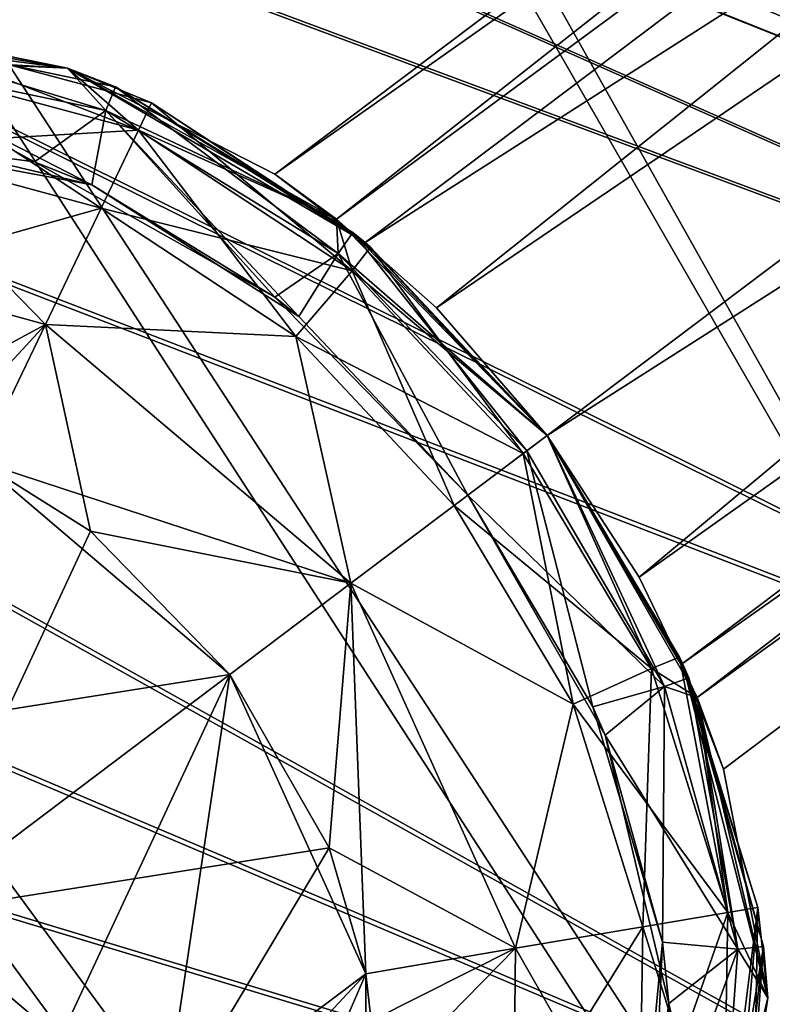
# Model space of a CAD drawing. Header units: metres. Extents: x -904 to 0, y -908 to 0.
# Tile 117 of 158: x -159 to -144, y -174 to -154. Entities that reach past the tile are written whole.
import ezdxf

# ---------------------------------------------------------------- set-up
doc = ezdxf.new("R2010")
doc.units = ezdxf.units.M

msp = doc.modelspace()

# ---------------------------------------------------------------- linework, layer by layer
at = {"layer": 'top0123410'}
for points in [[(-98.515457, -115.3535, 1958.627197), (-153.790512, -157.00679, 1958.627197), (-152.551987, -157.912582, 1963.085205)], [(-153.790512, -157.00679, 1958.627197), (-98.515457, -115.3535, 1958.627197), (-97.193443, -117.107849, 1953.323853)], [(-98.515457, -115.3535, 1358.627197), (-153.790512, -157.00679, 1358.627197), (-152.551987, -157.912582, 1363.085205)], [(-153.790512, -157.00679, 1358.627197), (-98.515457, -115.3535, 1358.627197), (-97.193443, -117.107849, 1353.323853)], [(-97.193443, -117.107849, 1963.930542), (-98.515457, -115.3535, 1958.627197), (-152.551987, -157.912582, 1963.085205)], [(-97.193443, -117.107849, 1363.930542), (-98.515457, -115.3535, 1358.627197), (-152.551987, -157.912582, 1363.085205)], [(-151.971924, -158.385361, 1953.325195), (-153.790512, -157.00679, 1958.627197), (-97.193443, -117.107849, 1953.323853)], [(-151.971924, -158.385361, 1353.325195), (-153.790512, -157.00679, 1358.627197), (-97.193443, -117.107849, 1353.323853)], [(-97.193443, -117.107849, 1963.930542), (-152.551987, -157.912582, 1963.085205), (-150.538818, -159.70166, 1965.316895)], [(-97.193443, -117.107849, 1363.930542), (-152.551987, -157.912582, 1363.085205), (-150.538818, -159.70166, 1365.316895)], [(-151.971924, -158.385361, 1953.325195), (-97.193443, -117.107849, 1953.323853), (-94.001808, -121.343231, 1951.127197)], [(-151.971924, -158.385361, 1353.325195), (-97.193443, -117.107849, 1353.323853), (-94.001808, -121.343231, 1351.127197)], [(-94.001808, -121.343231, 1966.127197), (-97.193443, -117.107849, 1963.930542), (-150.538818, -159.70166, 1965.316895)], [(-94.001808, -121.343231, 1366.127197), (-97.193443, -117.107849, 1363.930542), (-150.538818, -159.70166, 1365.316895)], [(-148.308762, -162.267014, 1951.127197), (-151.971924, -158.385361, 1953.325195), (-94.001808, -121.343231, 1951.127197)], [(-148.308762, -162.267014, 1351.127197), (-151.971924, -158.385361, 1353.325195), (-94.001808, -121.343231, 1351.127197)], [(-94.001808, -121.343231, 1966.127197), (-150.538818, -159.70166, 1965.316895), (-148.308762, -162.266998, 1966.127197)], [(-94.001808, -121.343231, 1366.127197), (-150.538818, -159.70166, 1365.316895), (-148.308762, -162.266998, 1366.127197)], [(-146.457458, -165.117783, 1965.316895), (-94.001808, -121.343231, 1966.127197), (-148.308762, -162.266998, 1966.127197)], [(-148.308762, -162.267014, 1951.127197), (-94.001808, -121.343231, 1951.127197), (-90.810173, -125.578621, 1953.323853)], [(-146.457458, -165.117783, 1365.316895), (-94.001808, -121.343231, 1366.127197), (-148.308762, -162.266998, 1366.127197)], [(-148.308762, -162.267014, 1351.127197), (-94.001808, -121.343231, 1351.127197), (-90.810173, -125.578621, 1353.323853)], [(-90.810173, -125.578621, 1963.930542), (-94.001808, -121.343231, 1966.127197), (-146.457458, -165.117783, 1965.316895)], [(-90.810173, -125.578621, 1363.930542), (-94.001808, -121.343231, 1366.127197), (-146.457458, -165.117783, 1365.316895)], [(-145.587128, -166.858154, 1953.325195), (-148.308762, -162.267014, 1951.127197), (-90.810173, -125.578621, 1953.323853)], [(-145.587128, -166.858154, 1353.325195), (-148.308762, -162.267014, 1351.127197), (-90.810173, -125.578621, 1353.323853)], [(-145.292526, -167.546097, 1963.085205), (-90.810173, -125.578621, 1963.930542), (-146.457458, -165.117783, 1965.316895)], [(-145.292526, -167.546097, 1363.085205), (-90.810173, -125.578621, 1363.930542), (-146.457458, -165.117783, 1365.316895)], [(-145.587128, -166.858154, 1953.325195), (-90.810173, -125.578621, 1953.323853), (-89.488159, -127.33297, 1958.627197)], [(-145.587128, -166.858154, 1353.325195), (-90.810173, -125.578621, 1353.323853), (-89.488159, -127.33297, 1358.627197)], [(-89.488159, -127.33297, 1958.627197), (-90.810173, -125.578621, 1963.930542), (-145.292526, -167.546097, 1963.085205)], [(-89.488159, -127.33297, 1358.627197), (-90.810173, -125.578621, 1363.930542), (-145.292526, -167.546097, 1363.085205)], [(-144.763199, -168.986267, 1958.627197), (-145.587128, -166.858154, 1953.325195), (-89.488159, -127.33297, 1958.627197)], [(-144.763199, -168.986267, 1358.627197), (-145.587128, -166.858154, 1353.325195), (-89.488159, -127.33297, 1358.627197)], [(-144.763199, -168.986267, 1958.627197), (-89.488159, -127.33297, 1958.627197), (-145.292526, -167.546097, 1963.085205)], [(-144.763199, -168.986267, 1358.627197), (-89.488159, -127.33297, 1358.627197), (-145.292526, -167.546097, 1363.085205)], [(-157.966568, -154.875244, 1958.627197), (-162.613464, -154.08519, 1936.627197), (-163.565613, -154.147369, 1958.627197)], [(-157.966568, -154.875244, 1358.627197), (-161.804535, -154.096741, 1336.627197), (-163.565613, -154.147369, 1358.627197)], [(-163.565613, -154.147369, 1958.627197), (-163.56546, -154.147263, 1980.627197), (-157.967087, -154.875076, 1980.627197)], [(-163.565613, -154.147369, 1358.627197), (-163.56546, -154.147263, 1380.627197), (-157.967087, -154.875076, 1380.627197)], [(-157.966568, -154.875244, 1958.627197), (-163.565613, -154.147369, 1958.627197), (-157.967087, -154.875076, 1980.627197)], [(-157.966568, -154.875244, 1358.627197), (-163.565613, -154.147369, 1358.627197), (-157.967087, -154.875076, 1380.627197)], [(-157.967087, -154.875076, 1980.627197), (-163.56546, -154.147263, 1980.627197), (-161.832489, -154.702103, 1983.681763)], [(-157.967087, -154.875076, 1380.627197), (-163.56546, -154.147263, 1380.627197), (-162.585739, -154.601288, 1383.455811)], [(-157.000412, -155.248947, 1936.627197), (-157.195541, -155.727341, 1933.798706), (-162.613464, -154.08519, 1936.627197)], [(-157.195541, -155.727341, 1933.798706), (-162.585739, -154.601288, 1933.798706), (-162.613464, -154.08519, 1936.627197)], [(-157.000412, -155.248947, 1936.627197), (-162.613464, -154.08519, 1936.627197), (-157.966568, -154.875244, 1958.627197)], [(-156.536407, -156.122467, 1333.572754), (-161.832489, -154.702103, 1333.572754), (-161.804535, -154.096741, 1336.627197)], [(-156.277069, -155.574905, 1336.627197), (-156.536407, -156.122467, 1333.572754), (-161.804535, -154.096741, 1336.627197)], [(-156.277069, -155.574905, 1336.627197), (-161.804535, -154.096741, 1336.627197), (-157.966568, -154.875244, 1358.627197)], [(-158.630539, -156.761826, 1385.918701), (-162.585739, -154.601288, 1383.455811), (-163.34523, -156.135101, 1385.918701)], [(-157.195541, -155.727341, 1933.798706), (-157.476624, -157.222992, 1931.335693), (-162.585739, -154.601288, 1933.798706)], [(-157.476624, -157.222992, 1931.335693), (-162.266418, -156.083252, 1931.335693), (-162.585739, -154.601288, 1933.798706)], [(-157.195541, -155.727341, 1383.455688), (-162.585739, -154.601288, 1383.455811), (-158.630539, -156.761826, 1385.918701)], [(-157.195541, -155.727341, 1383.455688), (-157.967087, -154.875076, 1380.627197), (-162.585739, -154.601288, 1383.455811)], [(-157.285995, -157.689575, 1330.970337), (-161.917969, -156.437225, 1330.970337), (-161.832489, -154.702103, 1333.572754)], [(-156.536407, -156.122467, 1983.681641), (-161.832489, -154.702103, 1983.681763), (-161.917969, -156.437225, 1986.284058)], [(-156.536407, -156.122467, 1333.572754), (-157.285995, -157.689575, 1330.970337), (-161.832489, -154.702103, 1333.572754)], [(-156.536407, -156.122467, 1983.681641), (-157.967087, -154.875076, 1980.627197), (-161.832489, -154.702103, 1983.681763)], [(-152.551987, -157.912582, 1963.085205), (-157.967087, -154.875076, 1980.627197), (-152.552429, -157.912216, 1980.627197)], [(-157.966568, -154.875244, 1958.627197), (-157.967087, -154.875076, 1980.627197), (-152.551987, -157.912582, 1963.085205)], [(-152.551987, -157.912582, 1363.085205), (-157.967087, -154.875076, 1380.627197), (-152.552429, -157.912216, 1380.627197)], [(-157.966568, -154.875244, 1358.627197), (-157.967087, -154.875076, 1380.627197), (-152.551987, -157.912582, 1363.085205)], [(-152.552429, -157.912216, 1980.627197), (-157.967087, -154.875076, 1980.627197), (-156.536407, -156.122467, 1983.681641)], [(-152.552429, -157.912216, 1380.627197), (-157.967087, -154.875076, 1380.627197), (-157.195541, -155.727341, 1383.455688)], [(-153.790512, -157.00679, 1958.627197), (-157.966568, -154.875244, 1958.627197), (-152.551987, -157.912582, 1963.085205)], [(-153.790512, -157.00679, 1358.627197), (-157.966568, -154.875244, 1358.627197), (-152.551987, -157.912582, 1363.085205)], [(-151.971924, -158.385361, 1953.325195), (-157.000412, -155.248947, 1936.627197), (-157.966568, -154.875244, 1958.627197)], [(-157.966568, -154.875244, 1958.627197), (-153.790512, -157.00679, 1958.627197), (-151.971924, -158.385361, 1953.325195)], [(-151.971924, -158.385361, 1353.325195), (-156.277069, -155.574905, 1336.627197), (-157.966568, -154.875244, 1358.627197)], [(-157.966568, -154.875244, 1358.627197), (-153.790512, -157.00679, 1358.627197), (-151.971924, -158.385361, 1353.325195)], [(-152.517166, -158.603577, 1933.798706), (-157.195541, -155.727341, 1933.798706), (-157.000412, -155.248947, 1936.627197)], [(-152.21843, -158.180481, 1936.627197), (-152.517166, -158.603577, 1933.798706), (-157.000412, -155.248947, 1936.627197)], [(-152.21843, -158.180481, 1936.627197), (-157.000412, -155.248947, 1936.627197), (-151.971924, -158.385361, 1953.325195)], [(-152.237259, -158.955276, 1333.572754), (-156.536407, -156.122467, 1333.572754), (-156.277069, -155.574905, 1336.627197)], [(-151.866409, -158.474884, 1336.627197), (-152.237259, -158.955276, 1333.572754), (-156.277069, -155.574905, 1336.627197)], [(-151.866409, -158.474884, 1336.627197), (-156.277069, -155.574905, 1336.627197), (-151.971924, -158.385361, 1353.325195)], [(-153.789536, -159.483643, 1385.918701), (-157.195541, -155.727341, 1383.455688), (-158.630539, -156.761826, 1385.918701)], [(-153.306458, -159.876129, 1931.335693), (-157.476624, -157.222992, 1931.335693), (-157.195541, -155.727341, 1933.798706)], [(-152.517166, -158.603577, 1933.798706), (-153.306458, -159.876129, 1931.335693), (-157.195541, -155.727341, 1933.798706)], [(-152.517166, -158.603577, 1383.455811), (-157.195541, -155.727341, 1383.455688), (-153.789536, -159.483643, 1385.918701)], [(-152.517166, -158.603577, 1383.455811), (-152.552429, -157.912216, 1380.627197), (-157.195541, -155.727341, 1383.455688)], [(-163.34523, -156.135101, 1385.918701), (-162.266418, -156.083252, 1931.335693), (-157.476624, -157.222992, 1931.335693)], [(-157.476624, -157.222992, 1931.335693), (-158.630539, -156.761826, 1385.918701), (-163.34523, -156.135101, 1385.918701)], [(-161.917969, -156.437225, 1986.284058), (-157.285995, -157.689575, 1986.284058), (-156.536407, -156.122467, 1983.681641)], [(-153.366974, -160.274811, 1330.970337), (-157.285995, -157.689575, 1330.970337), (-156.536407, -156.122467, 1333.572754)], [(-157.285995, -157.689575, 1986.284058), (-152.237259, -158.955276, 1983.681641), (-156.536407, -156.122467, 1983.681641)], [(-152.237259, -158.955276, 1333.572754), (-153.366974, -160.274811, 1330.970337), (-156.536407, -156.122467, 1333.572754)], [(-152.237259, -158.955276, 1983.681641), (-152.552429, -157.912216, 1980.627197), (-156.536407, -156.122467, 1983.681641)], [(-161.917969, -156.437225, 1330.970337), (-158.408997, -160.037308, 1329.233276), (-162.046066, -159.036667, 1329.233276)], [(-162.046066, -159.036667, 1988.021118), (-157.285995, -157.689575, 1986.284058), (-161.917969, -156.437225, 1986.284058)], [(-157.285995, -157.689575, 1330.970337), (-158.408997, -160.037308, 1329.233276), (-161.917969, -156.437225, 1330.970337)], [(-153.789536, -159.483643, 1385.918701), (-158.630539, -156.761826, 1385.918701), (-157.476624, -157.222992, 1931.335693)], [(-153.306458, -159.876129, 1931.335693), (-153.789536, -159.483643, 1385.918701), (-157.476624, -157.222992, 1931.335693)], [(-162.046066, -159.036667, 1988.021118), (-158.408997, -160.037308, 1988.021118), (-157.285995, -157.689575, 1986.284058)], [(-157.285995, -157.689575, 1330.970337), (-153.366974, -160.274811, 1330.970337), (-158.408997, -160.037308, 1329.233276)], [(-158.408997, -160.037308, 1988.021118), (-153.366974, -160.274811, 1986.284058), (-157.285995, -157.689575, 1986.284058)], [(-157.285995, -157.689575, 1986.284058), (-153.366974, -160.274811, 1986.284058), (-152.237259, -158.955276, 1983.681641)], [(-150.538818, -159.70166, 1965.316895), (-152.552429, -157.912216, 1980.627197), (-148.308762, -162.266998, 1966.127197)], [(-152.552429, -157.912216, 1980.627197), (-148.308762, -162.266998, 1980.627197), (-148.308762, -162.266998, 1966.127197)], [(-150.538818, -159.70166, 1965.316895), (-152.551987, -157.912582, 1963.085205), (-152.552429, -157.912216, 1980.627197)], [(-150.538818, -159.70166, 1365.316895), (-152.552429, -157.912216, 1380.627197), (-148.308762, -162.266998, 1366.127197)], [(-152.552429, -157.912216, 1380.627197), (-148.308762, -162.266998, 1380.627197), (-148.308762, -162.266998, 1366.127197)], [(-150.538818, -159.70166, 1365.316895), (-152.551987, -157.912582, 1363.085205), (-152.552429, -157.912216, 1380.627197)], [(-152.237259, -158.955276, 1983.681641), (-148.308762, -162.266998, 1980.627197), (-152.552429, -157.912216, 1980.627197)], [(-148.308762, -162.266998, 1380.627197), (-152.552429, -157.912216, 1380.627197), (-152.517166, -158.603577, 1383.455811)], [(-148.721786, -162.577499, 1933.798706), (-152.517166, -158.603577, 1933.798706), (-152.21843, -158.180481, 1936.627197)], [(-148.309113, -162.266541, 1936.627197), (-148.721786, -162.577499, 1933.798706), (-152.21843, -158.180481, 1936.627197)], [(-148.308762, -162.267014, 1951.127197), (-148.309113, -162.266541, 1936.627197), (-152.21843, -158.180481, 1936.627197)], [(-148.308762, -162.267014, 1951.127197), (-152.21843, -158.180481, 1936.627197), (-151.971924, -158.385361, 1953.325195)], [(-148.792786, -162.631744, 1333.572754), (-152.237259, -158.955276, 1333.572754), (-151.866409, -158.474884, 1336.627197)], [(-148.308762, -162.267014, 1351.127197), (-151.866409, -158.474884, 1336.627197), (-151.971924, -158.385361, 1353.325195)], [(-148.308762, -162.266998, 1336.627197), (-148.792786, -162.631744, 1333.572754), (-151.866409, -158.474884, 1336.627197)], [(-148.308762, -162.267014, 1351.127197), (-148.308762, -162.266998, 1336.627197), (-151.866409, -158.474884, 1336.627197)], [(-149.906448, -163.470001, 1385.918701), (-152.517166, -158.603577, 1383.455811), (-153.789536, -159.483643, 1385.918701)], [(-149.906357, -163.470123, 1931.335693), (-153.306458, -159.876129, 1931.335693), (-152.517166, -158.603577, 1933.798706)], [(-148.721786, -162.577499, 1933.798706), (-149.906357, -163.470123, 1931.335693), (-152.517166, -158.603577, 1933.798706)], [(-148.721786, -162.577499, 1383.455688), (-152.517166, -158.603577, 1383.455811), (-149.906448, -163.470001, 1385.918701)], [(-148.721786, -162.577499, 1383.455688), (-148.308762, -162.266998, 1380.627197), (-152.517166, -158.603577, 1383.455811)], [(-150.180069, -163.677155, 1330.970337), (-153.366974, -160.274811, 1330.970337), (-152.237259, -158.955276, 1333.572754)], [(-153.366974, -160.274811, 1986.284058), (-148.792786, -162.631744, 1983.681641), (-152.237259, -158.955276, 1983.681641)], [(-148.792786, -162.631744, 1333.572754), (-150.180069, -163.677155, 1330.970337), (-152.237259, -158.955276, 1333.572754)], [(-148.792786, -162.631744, 1983.681641), (-148.308762, -162.266998, 1980.627197), (-152.237259, -158.955276, 1983.681641)], [(-162.215271, -162.086288, 1988.627197), (-158.408997, -160.037308, 1988.021118), (-162.046066, -159.036667, 1988.021118)], [(-158.408997, -160.037308, 1329.233276), (-160.612427, -162.425095, 1328.627197), (-162.046066, -159.036667, 1329.233276)], [(-149.906448, -163.470001, 1385.918701), (-153.789536, -159.483643, 1385.918701), (-149.906357, -163.470123, 1931.335693)], [(-153.789536, -159.483643, 1385.918701), (-153.306458, -159.876129, 1931.335693), (-149.906357, -163.470123, 1931.335693)], [(-162.215271, -162.086288, 1988.627197), (-159.734055, -162.789459, 1988.627197), (-158.408997, -160.037308, 1988.021118)], [(-158.408997, -160.037308, 1329.233276), (-159.734055, -162.789459, 1328.627197), (-160.612427, -162.425095, 1328.627197)], [(-157.501343, -164.197815, 1328.627197), (-159.734055, -162.789459, 1328.627197), (-158.408997, -160.037308, 1329.233276)], [(-159.734055, -162.789459, 1988.627197), (-152.258423, -165.243317, 1988.021118), (-158.408997, -160.037308, 1988.021118)], [(-152.258423, -165.243317, 1329.233276), (-157.501343, -164.197815, 1328.627197), (-158.408997, -160.037308, 1329.233276)], [(-153.366974, -160.274811, 1330.970337), (-152.258423, -165.243317, 1329.233276), (-158.408997, -160.037308, 1329.233276)], [(-158.408997, -160.037308, 1988.021118), (-152.258423, -165.243317, 1988.021118), (-153.366974, -160.274811, 1986.284058)], [(-152.258423, -165.243317, 1329.233276), (-153.366974, -160.274811, 1330.970337), (-150.180069, -163.677155, 1330.970337)], [(-152.258423, -165.243317, 1988.021118), (-150.180069, -163.677155, 1986.284058), (-153.366974, -160.274811, 1986.284058)], [(-150.180069, -163.677155, 1986.284058), (-148.792786, -162.631744, 1983.681641), (-153.366974, -160.274811, 1986.284058)], [(-146.208099, -166.956131, 1333.572754), (-148.792786, -162.631744, 1333.572754), (-148.308762, -162.266998, 1336.627197)], [(-148.308762, -162.266998, 1980.627197), (-148.792786, -162.631744, 1983.681641), (-146.208099, -166.956131, 1983.681641)], [(-145.947662, -167.32103, 1933.798706), (-148.721786, -162.577499, 1933.798706), (-148.309113, -162.266541, 1936.627197)], [(-148.308762, -162.266998, 1380.627197), (-148.721786, -162.577499, 1383.455688), (-145.947662, -167.32103, 1383.455811)], [(-145.458618, -167.150452, 1936.627197), (-145.947662, -167.32103, 1933.798706), (-148.309113, -162.266541, 1936.627197)], [(-145.458618, -167.150452, 1936.627197), (-148.309113, -162.266541, 1936.627197), (-148.308762, -162.267014, 1951.127197)], [(-145.644104, -166.732056, 1336.627197), (-146.208099, -166.956131, 1333.572754), (-148.308762, -162.266998, 1336.627197)], [(-145.292313, -167.546585, 1980.627197), (-146.457458, -165.117783, 1965.316895), (-148.308762, -162.266998, 1966.127197)], [(-148.308762, -162.266998, 1966.127197), (-148.308762, -162.266998, 1980.627197), (-145.292313, -167.546585, 1980.627197)], [(-145.292313, -167.546585, 1380.627197), (-146.457458, -165.117783, 1365.316895), (-148.308762, -162.266998, 1366.127197)], [(-148.308762, -162.266998, 1366.127197), (-148.308762, -162.266998, 1380.627197), (-145.292313, -167.546585, 1380.627197)], [(-145.292313, -167.546585, 1980.627197), (-148.308762, -162.266998, 1980.627197), (-146.208099, -166.956131, 1983.681641)], [(-145.644104, -166.732056, 1336.627197), (-148.308762, -162.266998, 1336.627197), (-148.308762, -162.267014, 1351.127197)], [(-145.292313, -167.546585, 1380.627197), (-148.308762, -162.266998, 1380.627197), (-145.947662, -167.32103, 1383.455811)], [(-145.587128, -166.858154, 1953.325195), (-145.458618, -167.150452, 1936.627197), (-148.308762, -162.267014, 1951.127197)], [(-145.587128, -166.858154, 1353.325195), (-145.644104, -166.732056, 1336.627197), (-148.308762, -162.267014, 1351.127197)], [(-147.787903, -167.678391, 1330.970337), (-150.180069, -163.677155, 1330.970337), (-148.792786, -162.631744, 1333.572754)], [(-146.208099, -166.956131, 1983.681641), (-148.792786, -162.631744, 1983.681641), (-150.180069, -163.677155, 1986.284058)], [(-145.947662, -167.32103, 1383.455811), (-148.721786, -162.577499, 1383.455688), (-149.906448, -163.470001, 1385.918701)], [(-147.388489, -167.729126, 1931.335693), (-149.906357, -163.470123, 1931.335693), (-148.721786, -162.577499, 1933.798706)], [(-146.208099, -166.956131, 1333.572754), (-147.787903, -167.678391, 1330.970337), (-148.792786, -162.631744, 1333.572754)], [(-145.947662, -167.32103, 1933.798706), (-147.388489, -167.729126, 1931.335693), (-148.721786, -162.577499, 1933.798706)], [(-154.697815, -167.081573, 1988.627197), (-159.734055, -162.789459, 1988.627197), (-163.086197, -168.406357, 1988.627197)], [(-159.734055, -162.789459, 1328.627197), (-157.501343, -164.197815, 1328.627197), (-161.086868, -171.896133, 1328.627197)], [(-159.734055, -162.789459, 1988.627197), (-154.697815, -167.081573, 1988.627197), (-152.258423, -165.243317, 1988.021118)], [(-149.906448, -163.470001, 1385.918701), (-149.906357, -163.470123, 1931.335693), (-147.144592, -168.301041, 1385.918701)], [(-145.947662, -167.32103, 1383.455811), (-149.906448, -163.470001, 1385.918701), (-147.144592, -168.301041, 1385.918701)], [(-149.906357, -163.470123, 1931.335693), (-147.388489, -167.729126, 1931.335693), (-147.144592, -168.301041, 1385.918701)], [(-147.787903, -167.678391, 1330.970337), (-152.258423, -165.243317, 1329.233276), (-150.180069, -163.677155, 1330.970337)], [(-147.787903, -167.678391, 1986.284058), (-150.180069, -163.677155, 1986.284058), (-152.258423, -165.243317, 1988.021118)], [(-146.208099, -166.956131, 1983.681641), (-150.180069, -163.677155, 1986.284058), (-147.787903, -167.678391, 1986.284058)], [(-161.086868, -171.896133, 1328.627197), (-157.501343, -164.197815, 1328.627197), (-154.697815, -167.081573, 1328.627197)], [(-154.697815, -167.081573, 1328.627197), (-157.501343, -164.197815, 1328.627197), (-152.258423, -165.243317, 1329.233276)], [(-151.960068, -173.105743, 1328.627197), (-154.697815, -167.081573, 1328.627197), (-152.258423, -165.243317, 1329.233276)], [(-154.697815, -167.081573, 1988.627197), (-152.698486, -170.571335, 1988.627197), (-152.258423, -165.243317, 1988.021118)], [(-152.258423, -165.243317, 1988.021118), (-152.698486, -170.571335, 1988.627197), (-148.94931, -172.590576, 1988.021118)], [(-148.94931, -172.590576, 1329.233276), (-152.258423, -165.243317, 1329.233276), (-147.787903, -167.678391, 1330.970337)], [(-151.960068, -173.105743, 1328.627197), (-152.258423, -165.243317, 1329.233276), (-148.94931, -172.590576, 1329.233276)], [(-148.94931, -172.590576, 1988.021118), (-147.787903, -167.678391, 1986.284058), (-152.258423, -165.243317, 1988.021118)], [(-145.292526, -167.546097, 1963.085205), (-146.457458, -165.117783, 1965.316895), (-145.292313, -167.546585, 1980.627197)], [(-145.292526, -167.546097, 1363.085205), (-146.457458, -165.117783, 1365.316895), (-145.292313, -167.546585, 1380.627197)], [(-144.669983, -171.869537, 1333.572754), (-146.208099, -166.956131, 1333.572754), (-145.644104, -166.732056, 1336.627197)], [(-144.072144, -171.771164, 1336.627197), (-144.669983, -171.869537, 1333.572754), (-145.644104, -166.732056, 1336.627197)], [(-144.072144, -171.771164, 1336.627197), (-145.644104, -166.732056, 1336.627197), (-145.587128, -166.858154, 1353.325195)], [(-143.86525, -173.588089, 1958.627197), (-143.958344, -172.555099, 1936.627197), (-145.587128, -166.858154, 1953.325195)], [(-143.958344, -172.555099, 1936.627197), (-145.458618, -167.150452, 1936.627197), (-145.587128, -166.858154, 1953.325195)], [(-145.587128, -166.858154, 1953.325195), (-144.763199, -168.986267, 1958.627197), (-143.86525, -173.588089, 1958.627197)], [(-143.86525, -173.588089, 1358.627197), (-144.072144, -171.771164, 1336.627197), (-145.587128, -166.858154, 1353.325195)], [(-145.587128, -166.858154, 1353.325195), (-144.763199, -168.986267, 1358.627197), (-143.86525, -173.588089, 1358.627197)], [(-161.086868, -171.896133, 1988.627197), (-154.697815, -167.081573, 1988.627197), (-163.086197, -168.406357, 1988.627197)], [(-154.697815, -167.081573, 1328.627197), (-158.28334, -174.779877, 1328.627197), (-161.086868, -171.896133, 1328.627197)], [(-152.698486, -170.571335, 1988.627197), (-154.697815, -167.081573, 1988.627197), (-161.086868, -171.896133, 1988.627197)], [(-156.050629, -176.188248, 1328.627197), (-158.28334, -174.779877, 1328.627197), (-154.697815, -167.081573, 1328.627197)], [(-151.960068, -173.105743, 1328.627197), (-156.050629, -176.188248, 1328.627197), (-154.697815, -167.081573, 1328.627197)], [(-146.382996, -172.158173, 1330.970337), (-147.787903, -167.678391, 1330.970337), (-146.208099, -166.956131, 1333.572754)], [(-144.669983, -171.869537, 1983.681641), (-146.208099, -166.956131, 1983.681641), (-147.787903, -167.678391, 1986.284058)], [(-144.669983, -171.869537, 1333.572754), (-146.382996, -172.158173, 1330.970337), (-146.208099, -166.956131, 1333.572754)], [(-145.292313, -167.546585, 1980.627197), (-146.208099, -166.956131, 1983.681641), (-144.669983, -171.869537, 1983.681641)], [(-144.47197, -172.61087, 1933.798706), (-145.947662, -167.32103, 1933.798706), (-145.458618, -167.150452, 1936.627197)], [(-143.958344, -172.555099, 1936.627197), (-144.47197, -172.61087, 1933.798706), (-145.458618, -167.150452, 1936.627197)], [(-145.987274, -172.468872, 1931.335693), (-147.388489, -167.729126, 1931.335693), (-145.947662, -167.32103, 1933.798706)], [(-144.47197, -172.61087, 1383.455811), (-145.947662, -167.32103, 1383.455811), (-147.144592, -168.301041, 1385.918701)], [(-144.47197, -172.61087, 1933.798706), (-145.987274, -172.468872, 1931.335693), (-145.947662, -167.32103, 1933.798706)], [(-145.292313, -167.546585, 1380.627197), (-145.947662, -167.32103, 1383.455811), (-144.47197, -172.61087, 1383.455811)], [(-146.382996, -172.158173, 1330.970337), (-148.94931, -172.590576, 1329.233276), (-147.787903, -167.678391, 1330.970337)], [(-146.382996, -172.158173, 1986.284058), (-147.787903, -167.678391, 1986.284058), (-148.94931, -172.590576, 1988.021118)], [(-144.669983, -171.869537, 1983.681641), (-147.787903, -167.678391, 1986.284058), (-146.382996, -172.158173, 1986.284058)], [(-144.763199, -168.986267, 1958.627197), (-145.292526, -167.546097, 1963.085205), (-143.86525, -173.588089, 1958.627197)], [(-145.292526, -167.546097, 1963.085205), (-143.865234, -173.588623, 1980.627197), (-143.86525, -173.588089, 1958.627197)], [(-143.865234, -173.588623, 1980.627197), (-145.292526, -167.546097, 1963.085205), (-145.292313, -167.546585, 1980.627197)], [(-144.763199, -168.986267, 1358.627197), (-145.292526, -167.546097, 1363.085205), (-143.86525, -173.588089, 1358.627197)], [(-145.292526, -167.546097, 1363.085205), (-143.865234, -173.588623, 1380.627197), (-143.86525, -173.588089, 1358.627197)], [(-143.865234, -173.588623, 1380.627197), (-145.292526, -167.546097, 1363.085205), (-145.292313, -167.546585, 1380.627197)], [(-143.865234, -173.588623, 1980.627197), (-145.292313, -167.546585, 1980.627197), (-144.669983, -171.869537, 1983.681641)], [(-143.865234, -173.588623, 1380.627197), (-145.292313, -167.546585, 1380.627197), (-144.47197, -172.61087, 1383.455811)], [(-147.144592, -168.301041, 1385.918701), (-147.388489, -167.729126, 1931.335693), (-145.987274, -172.468872, 1931.335693)], [(-145.987274, -172.468872, 1931.335693), (-145.861847, -173.704849, 1385.918701), (-147.144592, -168.301041, 1385.918701)], [(-144.47197, -172.61087, 1383.455811), (-147.144592, -168.301041, 1385.918701), (-145.861847, -173.704849, 1385.918701)], [(-156.050629, -176.188248, 1988.627197), (-152.698486, -170.571335, 1988.627197), (-161.086868, -171.896133, 1988.627197)], [(-156.050629, -176.188248, 1988.627197), (-151.960068, -173.105743, 1988.627197), (-152.698486, -170.571335, 1988.627197)], [(-152.698486, -170.571335, 1988.627197), (-151.960068, -173.105743, 1988.627197), (-148.94931, -172.590576, 1988.021118)], [(-144.174728, -177.491928, 1336.627197), (-144.764359, -177.351959, 1333.572754), (-144.072144, -171.771164, 1336.627197)], [(-144.764359, -177.351959, 1333.572754), (-144.669983, -171.869537, 1333.572754), (-144.072144, -171.771164, 1336.627197)], [(-144.174728, -177.491928, 1336.627197), (-144.072144, -171.771164, 1336.627197), (-144.708801, -179.170822, 1358.627197)], [(-144.072144, -171.771164, 1336.627197), (-143.86525, -173.588089, 1358.627197), (-144.708801, -179.170822, 1358.627197)], [(-161.086868, -171.896133, 1328.627197), (-158.28334, -174.779877, 1328.627197), (-163.52626, -173.734375, 1329.233276)], [(-156.050629, -176.188248, 1988.627197), (-161.086868, -171.896133, 1988.627197), (-163.52626, -173.734375, 1988.021118)], [(-144.764359, -177.351959, 1333.572754), (-146.455826, -176.955902, 1330.970337), (-144.669983, -171.869537, 1333.572754)], [(-146.455826, -176.955902, 1330.970337), (-146.382996, -172.158173, 1330.970337), (-144.669983, -171.869537, 1333.572754)], [(-144.764359, -177.351959, 1983.681641), (-144.669983, -171.869537, 1983.681641), (-146.382996, -172.158173, 1986.284058)], [(-143.865234, -173.588623, 1980.627197), (-144.669983, -171.869537, 1983.681641), (-144.764359, -177.351959, 1983.681641)], [(-146.455826, -176.955902, 1330.970337), (-148.989883, -176.362579, 1329.233276), (-146.382996, -172.158173, 1330.970337)], [(-148.989883, -176.362579, 1329.233276), (-148.94931, -172.590576, 1329.233276), (-146.382996, -172.158173, 1330.970337)], [(-146.455826, -176.955902, 1986.284058), (-146.382996, -172.158173, 1986.284058), (-148.94931, -172.590576, 1988.021118)], [(-144.764359, -177.351959, 1983.681641), (-146.382996, -172.158173, 1986.284058), (-146.455826, -176.955902, 1986.284058)], [(-151.96373, -175.666458, 1328.627197), (-148.94931, -172.590576, 1329.233276), (-148.989883, -176.362579, 1329.233276)], [(-151.96373, -175.666458, 1328.627197), (-151.960068, -173.105743, 1328.627197), (-148.94931, -172.590576, 1329.233276)], [(-148.94931, -172.590576, 1988.021118), (-151.960068, -173.105743, 1988.627197), (-151.851929, -174.050522, 1988.627197)], [(-148.94931, -172.590576, 1988.021118), (-151.851929, -174.050522, 1988.627197), (-148.989883, -176.362579, 1988.021118)], [(-148.989883, -176.362579, 1988.021118), (-146.455826, -176.955902, 1986.284058), (-148.94931, -172.590576, 1988.021118)], [(-146.211304, -177.38739, 1931.335693), (-146.558319, -178.409821, 1385.918701), (-145.987274, -172.468872, 1931.335693)], [(-146.558319, -178.409821, 1385.918701), (-145.861847, -173.704849, 1385.918701), (-145.987274, -172.468872, 1931.335693)], [(-146.211304, -177.38739, 1931.335693), (-145.987274, -172.468872, 1931.335693), (-144.47197, -172.61087, 1933.798706)], [(-144.87471, -178.102661, 1933.798706), (-146.211304, -177.38739, 1931.335693), (-144.47197, -172.61087, 1933.798706)], [(-144.87471, -178.102661, 1383.455811), (-144.47197, -172.61087, 1383.455811), (-145.861847, -173.704849, 1385.918701)], [(-144.386215, -178.2715, 1936.627197), (-144.87471, -178.102661, 1933.798706), (-143.958344, -172.555099, 1936.627197)], [(-144.87471, -178.102661, 1933.798706), (-144.47197, -172.61087, 1933.798706), (-143.958344, -172.555099, 1936.627197)], [(-143.865234, -173.588623, 1380.627197), (-144.47197, -172.61087, 1383.455811), (-144.87471, -178.102661, 1383.455811)], [(-144.386215, -178.2715, 1936.627197), (-143.958344, -172.555099, 1936.627197), (-144.708801, -179.170822, 1958.627197)], [(-143.958344, -172.555099, 1936.627197), (-143.86525, -173.588089, 1958.627197), (-144.708801, -179.170822, 1958.627197)], [(-155.172256, -176.552597, 1328.627197), (-156.050629, -176.188248, 1328.627197), (-151.960068, -173.105743, 1328.627197)], [(-151.851929, -174.050522, 1988.627197), (-151.960068, -173.105743, 1988.627197), (-156.050629, -176.188248, 1988.627197)], [(-153.588104, -176.890518, 1328.627197), (-155.172256, -176.552597, 1328.627197), (-151.960068, -173.105743, 1328.627197)], [(-153.588104, -176.890518, 1328.627197), (-151.960068, -173.105743, 1328.627197), (-151.96373, -175.666458, 1328.627197)], [(-144.708664, -179.170746, 1380.627197), (-143.865234, -173.588623, 1380.627197), (-144.87471, -178.102661, 1383.455811)], [(-144.708664, -179.170746, 1980.627197), (-143.865234, -173.588623, 1980.627197), (-144.764359, -177.351959, 1983.681641)], [(-144.708801, -179.170822, 1958.627197), (-143.86525, -173.588089, 1958.627197), (-144.708664, -179.170746, 1980.627197)], [(-144.708801, -179.170822, 1358.627197), (-143.86525, -173.588089, 1358.627197), (-144.708664, -179.170746, 1380.627197)], [(-143.86525, -173.588089, 1958.627197), (-143.865234, -173.588623, 1980.627197), (-144.708664, -179.170746, 1980.627197)], [(-143.86525, -173.588089, 1358.627197), (-143.865234, -173.588623, 1380.627197), (-144.708664, -179.170746, 1380.627197)], [(-144.87471, -178.102661, 1383.455811), (-145.861847, -173.704849, 1385.918701), (-146.558319, -178.409821, 1385.918701)]]:
    msp.add_3dface(points, dxfattribs=at)
at = {"layer": 'top0123418'}
for points in [[(-191.963272, -133.299774, 1798.675049), (-192.565308, -134.718124, 1806.324951), (-127.065178, -160.846878, 1798.675049)], [(-191.963272, -133.299774, 1798.675049), (-127.065178, -160.846878, 1798.675049), (-192.550964, -134.684326, 1791.0177)], [(-192.565308, -134.718124, 1806.324951), (-194.26532, -138.723145, 1812.802979), (-128.12146, -163.335358, 1808.668579)], [(-192.550964, -134.684326, 1791.0177), (-128.102783, -163.291367, 1788.668579), (-194.238892, -138.660889, 1784.518921)], [(-192.565308, -134.718124, 1806.324951), (-128.12146, -163.335358, 1808.668579), (-127.065178, -160.846878, 1798.675049)], [(-127.065178, -160.846878, 1798.675049), (-128.102783, -163.291367, 1788.668579), (-192.550964, -134.684326, 1791.0177)], [(-194.26532, -138.723145, 1812.802979), (-196.80455, -144.705307, 1817.122925), (-130.988586, -170.090027, 1815.971558)], [(-194.238892, -138.660889, 1784.518921), (-130.956253, -170.01384, 1781.330688), (-196.770035, -144.623993, 1780.167969)], [(-194.26532, -138.723145, 1812.802979), (-130.988586, -170.090027, 1815.971558), (-128.12146, -163.335358, 1808.668579)], [(-128.102783, -163.291367, 1788.668579), (-130.956253, -170.01384, 1781.330688), (-194.238892, -138.660889, 1784.518921)], [(-196.770035, -144.623993, 1780.167969), (-134.860992, -179.212982, 1778.627319), (-199.759079, -151.665878, 1778.627319)], [(-130.956253, -170.01384, 1781.330688), (-134.860992, -179.212982, 1778.627319), (-196.770035, -144.623993, 1780.167969)], [(-196.80455, -144.705307, 1817.122925), (-199.796432, -151.75386, 1818.627075), (-134.898331, -179.300964, 1818.627197)], [(-196.80455, -144.705307, 1817.122925), (-134.898331, -179.300964, 1818.627197), (-130.988586, -170.090027, 1815.971558)], [(-199.796432, -151.75386, 1818.627075), (-202.785461, -158.795715, 1817.086426), (-134.898331, -179.300964, 1818.627197)], [(-134.860992, -179.212982, 1778.627319), (-202.750961, -158.714447, 1780.13147), (-199.759079, -151.665878, 1778.627319)], [(-138.770721, -188.423935, 1781.282837), (-205.290207, -164.696625, 1784.451416), (-202.750961, -158.714447, 1780.13147)], [(-134.860992, -179.212982, 1778.627319), (-138.770721, -188.423935, 1781.282837), (-202.750961, -158.714447, 1780.13147)], [(-202.785461, -158.795715, 1817.086426), (-205.316605, -164.758835, 1812.735474), (-138.80307, -188.500122, 1815.923828)], [(-134.898331, -179.300964, 1818.627197), (-202.785461, -158.795715, 1817.086426), (-138.80307, -188.500122, 1815.923828)], [(-141.637863, -195.178589, 1788.585815), (-206.990234, -168.701691, 1790.929443), (-205.290207, -164.696625, 1784.451416)], [(-138.770721, -188.423935, 1781.282837), (-141.637863, -195.178589, 1788.585815), (-205.290207, -164.696625, 1784.451416)], [(-205.316605, -164.758835, 1812.735474), (-207.004517, -168.735352, 1806.236694), (-141.65654, -195.22258, 1808.585815)], [(-138.80307, -188.500122, 1815.923828), (-205.316605, -164.758835, 1812.735474), (-141.65654, -195.22258, 1808.585815)], [(-142.694138, -197.667068, 1798.579468), (-207.592239, -170.119965, 1798.579468), (-206.990234, -168.701691, 1790.929443)], [(-207.004517, -168.735352, 1806.236694), (-207.592239, -170.119965, 1798.579468), (-142.694138, -197.667068, 1798.579468)], [(-141.65654, -195.22258, 1808.585815), (-207.004517, -168.735352, 1806.236694), (-142.694138, -197.667068, 1798.579468)], [(-141.637863, -195.178589, 1788.585815), (-142.694138, -197.667068, 1798.579468), (-206.990234, -168.701691, 1790.929443)]]:
    msp.add_3dface(points, dxfattribs=at)
at = {"layer": 'top0123458'}
for points in [[(-264.332214, -57.531643, 123.974747), (-243.170029, -56.729248, 123.995758), (-63.008152, -302.295593, 117.565376)], [(-63.008152, -302.295593, 117.565376), (-243.170029, -56.729248, 123.995758), (-222.050903, -58.298695, 123.954659)], [(-297.830109, -60.486073, 123.897385), (-264.332214, -57.531643, 123.974747), (-63.008152, -302.295593, 117.565376)], [(-222.050903, -58.298695, 123.954659), (-201.240021, -62.22023, 123.851974), (-63.008152, -302.295593, 117.565376)], [(-242.161148, -59.379642, 126.927383), (-262.718689, -60.035652, 126.910202), (-65.273636, -301.103363, 120.597626)], [(-65.273636, -301.103363, 120.597626), (-220.430817, -61.147972, 126.881081), (-242.161148, -59.379642, 126.927383)], [(-262.718689, -60.035652, 126.910202), (-297.25531, -62.855896, 126.836357), (-65.273636, -301.103363, 120.597626)], [(-63.008152, -302.295593, 117.565376), (-331.364288, -63.040817, 123.830482), (-297.830109, -60.486073, 123.897385)], [(-197.33876, -65.891708, 126.756859), (-220.430817, -61.147972, 126.881081), (-65.273636, -301.103363, 120.597626)], [(-201.240021, -62.22023, 123.851974), (-180.998627, -68.444519, 123.68898), (-63.008152, -302.295593, 117.565376)], [(-65.273636, -301.103363, 120.597626), (-297.25531, -62.855896, 126.836357), (-330.992889, -65.251411, 126.773628)], [(-398.51358, -66.948952, 123.728142), (-331.364288, -63.040817, 123.830482), (-63.008152, -302.295593, 117.565376)], [(-399.405853, -68.984154, 126.67588), (-65.273636, -301.103363, 120.597626), (-330.992889, -65.251411, 126.773628)], [(-181.315353, -71.041077, 126.622017), (-197.33876, -65.891708, 126.756859), (-65.273636, -301.103363, 120.597626)], [(-465.701691, -69.252586, 123.667824), (-398.51358, -66.948952, 123.728142), (-69.298546, -367.238312, 115.864792)], [(-398.51358, -66.948952, 123.728142), (-66.409767, -334.739563, 116.715805), (-69.298546, -367.238312, 115.864792)], [(-66.409767, -334.739563, 116.715805), (-398.51358, -66.948952, 123.728142), (-63.008152, -302.295593, 117.565376)], [(-63.008152, -302.295593, 117.565376), (-180.998627, -68.444519, 123.68898), (-161.580826, -76.893288, 123.467743)], [(-71.331543, -367.102356, 118.869377), (-399.405853, -68.984154, 126.67588), (-466.087311, -71.13604, 126.61953)], [(-71.331543, -367.102356, 118.869377), (-68.556175, -334.272247, 119.729065), (-399.405853, -68.984154, 126.67588)], [(-68.556175, -334.272247, 119.729065), (-65.273636, -301.103363, 120.597626), (-399.405853, -68.984154, 126.67588)], [(-452.00235, -701.143799, 107.12117), (-465.701691, -69.252586, 123.667824), (-71.672775, -399.771973, 115.012871)], [(-465.701691, -69.252586, 123.667824), (-69.298546, -367.238312, 115.864792), (-71.672775, -399.771973, 115.012871)], [(-73.597755, -399.508667, 118.02079), (-466.087311, -71.13604, 126.61953), (-452.00235, -703.006531, 110.073418)], [(-73.597755, -399.508667, 118.02079), (-71.331543, -367.102356, 118.869377), (-466.087311, -71.13604, 126.61953)], [(-65.273636, -301.103363, 120.597626), (-172.890396, -74.410843, 126.533775), (-181.315353, -71.041077, 126.622017)], [(-163.42691, -78.783989, 126.419266), (-172.890396, -74.410843, 126.533775), (-65.273636, -301.103363, 120.597626)], [(-161.580826, -76.893288, 123.467743), (-143.23024, -87.460297, 123.19104), (-63.008152, -302.295593, 117.565376)], [(-153.414871, -84.142876, 126.278938), (-163.42691, -78.783989, 126.419266), (-65.273636, -301.103363, 120.597626)], [(-65.273636, -301.103363, 120.597626), (-144.814117, -89.405731, 126.141121), (-153.414871, -84.142876, 126.278938)], [(-136.090378, -95.435875, 125.983215), (-144.814117, -89.405731, 126.141121), (-65.273636, -301.103363, 120.597626)]]:
    msp.add_3dface(points, dxfattribs=at)

doc.saveas('drawing.dxf')
